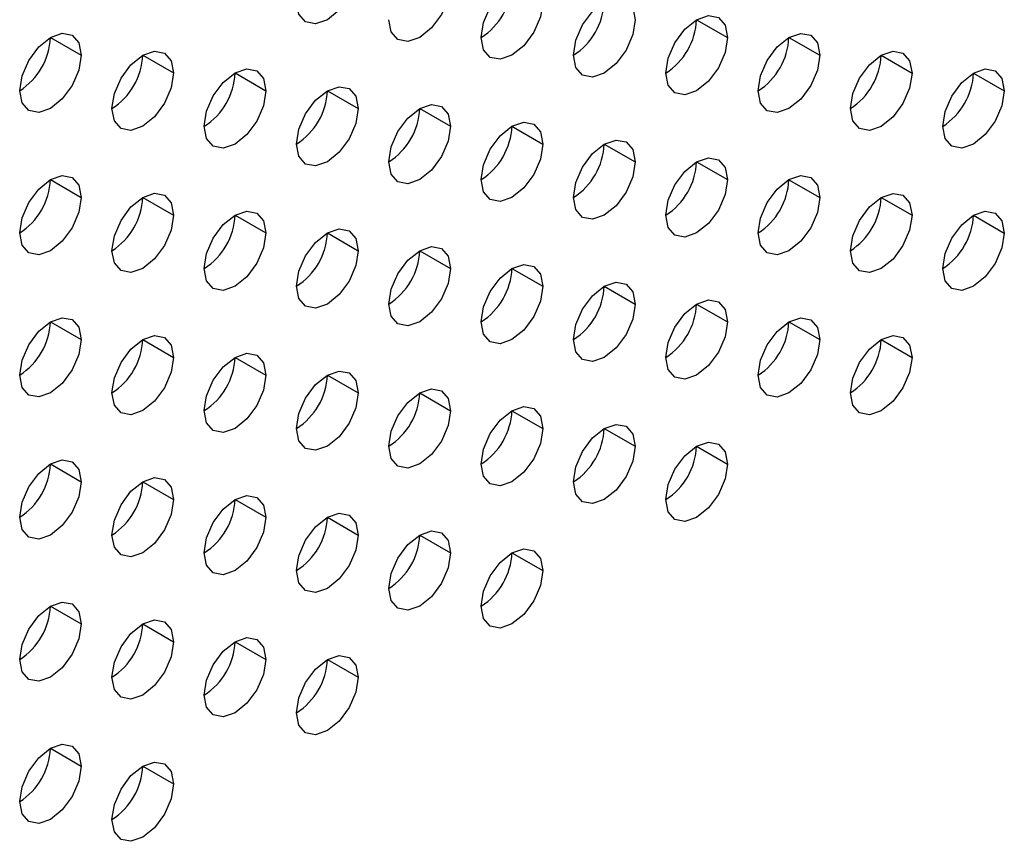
# Model space of a CAD drawing. Header units: millimetres. Extents: x 0 to 1118, y 0 to 864.
# Tile 178 of 256: x 930.47 to 934.24, y 657.43 to 660.57. Entities that reach past the tile are written whole.
import ezdxf

# ---------------------------------------------------------------- set-up
doc = ezdxf.new("R2010")
doc.units = ezdxf.units.MM

msp = doc.modelspace()

# ---------------------------------------------------------------- linework, layer by layer
at = {"color": 7, "linetype": 'Continuous', "lineweight": 25}
for p, q in [((933.0589, 660.5749), (933.1768, 660.5068)), ((930.584, 660.5071), (930.7019, 660.439)), ((933.4125, 660.5068), (933.5303, 660.4388)), ((930.9376, 660.439), (931.0554, 660.3709)), ((933.766, 660.4387), (933.8839, 660.3707)), ((931.2911, 660.3709), (931.409, 660.3029)), ((934.1196, 660.3706), (934.2374, 660.3026)), ((931.6447, 660.3028), (931.7625, 660.2348)), ((931.9982, 660.2347), (932.1161, 660.1667)), ((932.3518, 660.1667), (932.4697, 660.0986)), ((932.7054, 660.0986), (932.8232, 660.0306)), ((933.0589, 660.0305), (933.1768, 659.9625)), ((930.584, 659.9627), (930.7019, 659.8947)), ((933.4125, 659.9624), (933.5303, 659.8944)), ((930.9376, 659.8946), (931.0554, 659.8266)), ((933.766, 659.8944), (933.8839, 659.8263)), ((931.2911, 659.8265), (931.409, 659.7585)), ((934.1196, 659.8263), (934.2374, 659.7582)), ((931.6447, 659.7585), (931.7625, 659.6904)), ((931.9982, 659.6904), (932.1161, 659.6223)), ((932.3518, 659.6223), (932.4697, 659.5543)), ((932.7054, 659.5542), (932.8232, 659.4862)), ((933.0589, 659.4861), (933.1768, 659.4181)), ((930.584, 659.4183), (930.7019, 659.3503)), ((933.4125, 659.4181), (933.5303, 659.35)), ((930.9376, 659.3503), (931.0554, 659.2822)), ((933.766, 659.35), (933.8839, 659.282)), ((931.2911, 659.2822), (931.409, 659.2141)), ((931.6447, 659.2141), (931.7625, 659.1461)), ((931.9982, 659.146), (932.1161, 659.078)), ((932.3518, 659.0779), (932.4697, 659.0099)), ((932.7054, 659.0099), (932.8232, 658.9418)), ((933.0589, 658.9418), (933.1768, 658.8738)), ((930.584, 658.874), (930.7019, 658.8059)), ((930.9376, 658.8059), (931.0554, 658.7379)), ((931.2911, 658.7378), (931.409, 658.6698)), ((931.6447, 658.6697), (931.7625, 658.6017)), ((931.9982, 658.6017), (932.1161, 658.5336)), ((932.3518, 658.5336), (932.4697, 658.4655)), ((930.584, 658.3296), (930.7019, 658.2616)), ((930.9376, 658.2615), (931.0554, 658.1935)), ((931.2911, 658.1935), (931.409, 658.1254)), ((931.6447, 658.1254), (931.7625, 658.0573)), ((930.584, 657.7853), (930.7019, 657.7172)), ((930.9376, 657.7172), (931.0554, 657.6491))]:
    msp.add_line(p, q, dxfattribs=at)
at = {"color": 7, "linetype": 'Continuous', "lineweight": 25, "flags": 128}
for points in [[(931.7625, 660.7791), (931.7536, 660.7219), (931.728, 660.663), (931.6898, 660.6114), (931.6447, 660.575), (931.5996, 660.5593), (931.5614, 660.5668), (931.5358, 660.5962), (931.5268, 660.6431)], [(932.234, 660.5069), (932.2429, 660.5642), (932.2685, 660.6231), (932.3067, 660.6747), (932.3518, 660.711), (932.3969, 660.7267), (932.4351, 660.7193), (932.4607, 660.6899), (932.4697, 660.643)], [(932.1161, 660.7111), (932.1071, 660.6538), (932.0816, 660.5949), (932.0433, 660.5433), (931.9982, 660.5069), (931.9531, 660.4913), (931.9149, 660.4987), (931.8894, 660.5281), (931.8804, 660.575)], [(932.5875, 660.4388), (932.5965, 660.4961), (932.622, 660.555), (932.6603, 660.6066), (932.7054, 660.643), (932.7505, 660.6586), (932.7887, 660.6512), (932.8142, 660.6218), (932.8232, 660.5749)], [(932.4697, 660.643), (932.4607, 660.5857), (932.4351, 660.5268), (932.3969, 660.4753), (932.3518, 660.4389), (932.3067, 660.4232), (932.2685, 660.4306), (932.2429, 660.46), (932.234, 660.5069)], [(932.8232, 660.5749), (932.8142, 660.5177), (932.7887, 660.4588), (932.7505, 660.4072), (932.7054, 660.3708), (932.6603, 660.3551), (932.622, 660.3625), (932.5965, 660.3919), (932.5875, 660.4388)], [(932.9411, 660.3708), (932.95, 660.428), (932.9756, 660.4869), (933.0138, 660.5385), (933.0589, 660.5749), (933.104, 660.5906), (933.1422, 660.5831), (933.1678, 660.5537), (933.1768, 660.5068)], [(930.4662, 660.303), (930.4752, 660.3602), (930.5007, 660.4191), (930.5389, 660.4707), (930.584, 660.5071), (930.6291, 660.5228), (930.6674, 660.5153), (930.6929, 660.4859), (930.7019, 660.439)], [(933.1768, 660.5068), (933.1678, 660.4496), (933.1422, 660.3907), (933.104, 660.3391), (933.0589, 660.3027), (933.0138, 660.287), (932.9756, 660.2945), (932.95, 660.3239), (932.9411, 660.3708)], [(933.2946, 660.3027), (933.3036, 660.3599), (933.3291, 660.4188), (933.3674, 660.4704), (933.4125, 660.5068), (933.4576, 660.5225), (933.4958, 660.5151), (933.5213, 660.4857), (933.5303, 660.4388)], [(930.7019, 660.439), (930.6929, 660.3818), (930.6674, 660.3229), (930.6291, 660.2713), (930.584, 660.2349), (930.5389, 660.2192), (930.5007, 660.2267), (930.4752, 660.2561), (930.4662, 660.303)], [(930.8197, 660.2349), (930.8287, 660.2921), (930.8543, 660.351), (930.8925, 660.4026), (930.9376, 660.439), (930.9827, 660.4547), (931.0209, 660.4472), (931.0465, 660.4178), (931.0554, 660.3709)], [(933.5303, 660.4388), (933.5213, 660.3815), (933.4958, 660.3226), (933.4576, 660.271), (933.4125, 660.2346), (933.3674, 660.219), (933.3291, 660.2264), (933.3036, 660.2558), (933.2946, 660.3027)], [(933.6482, 660.2346), (933.6571, 660.2919), (933.6827, 660.3508), (933.7209, 660.4023), (933.766, 660.4387), (933.8111, 660.4544), (933.8493, 660.447), (933.8749, 660.4176), (933.8839, 660.3707)], [(931.1733, 660.1668), (931.1823, 660.2241), (931.2078, 660.283), (931.246, 660.3345), (931.2911, 660.3709), (931.3362, 660.3866), (931.3745, 660.3792), (931.4, 660.3498), (931.409, 660.3029)], [(934.0017, 660.1665), (934.0107, 660.2238), (934.0362, 660.2827), (934.0745, 660.3343), (934.1196, 660.3707), (934.1647, 660.3863), (934.2029, 660.3789), (934.2284, 660.3495), (934.2374, 660.3026)], [(931.0554, 660.3709), (931.0465, 660.3137), (931.0209, 660.2548), (930.9827, 660.2032), (930.9376, 660.1668), (930.8925, 660.1511), (930.8543, 660.1586), (930.8287, 660.188), (930.8197, 660.2349)], [(933.8839, 660.3707), (933.8749, 660.3134), (933.8493, 660.2545), (933.8111, 660.2029), (933.766, 660.1666), (933.7209, 660.1509), (933.6827, 660.1583), (933.6571, 660.1877), (933.6482, 660.2346)], [(931.5268, 660.0987), (931.5358, 660.156), (931.5614, 660.2149), (931.5996, 660.2664), (931.6447, 660.3028), (931.6898, 660.3185), (931.728, 660.3111), (931.7536, 660.2817), (931.7625, 660.2348)], [(931.409, 660.3029), (931.4, 660.2456), (931.3745, 660.1867), (931.3362, 660.1351), (931.2911, 660.0987), (931.246, 660.0831), (931.2078, 660.0905), (931.1823, 660.1199), (931.1733, 660.1668)], [(934.2374, 660.3026), (934.2284, 660.2453), (934.2029, 660.1864), (934.1647, 660.1349), (934.1196, 660.0985), (934.0745, 660.0828), (934.0362, 660.0902), (934.0107, 660.1196), (934.0017, 660.1665)], [(931.7625, 660.2348), (931.7536, 660.1775), (931.728, 660.1186), (931.6898, 660.0671), (931.6447, 660.0307), (931.5996, 660.015), (931.5614, 660.0224), (931.5358, 660.0518), (931.5268, 660.0987)], [(931.8804, 660.0306), (931.8894, 660.0879), (931.9149, 660.1468), (931.9531, 660.1984), (931.9982, 660.2348), (932.0433, 660.2504), (932.0816, 660.243), (932.1071, 660.2136), (932.1161, 660.1667)], [(932.1161, 660.1667), (932.1071, 660.1095), (932.0816, 660.0506), (932.0433, 659.999), (931.9982, 659.9626), (931.9531, 659.9469), (931.9149, 659.9543), (931.8894, 659.9837), (931.8804, 660.0306)], [(932.234, 659.9626), (932.2429, 660.0198), (932.2685, 660.0787), (932.3067, 660.1303), (932.3518, 660.1667), (932.3969, 660.1824), (932.4351, 660.1749), (932.4607, 660.1455), (932.4697, 660.0986)], [(932.4697, 660.0986), (932.4607, 660.0414), (932.4351, 659.9825), (932.3969, 659.9309), (932.3518, 659.8945), (932.3067, 659.8788), (932.2685, 659.8863), (932.2429, 659.9157), (932.234, 659.9626)], [(932.5875, 659.8945), (932.5965, 659.9517), (932.622, 660.0106), (932.6603, 660.0622), (932.7054, 660.0986), (932.7505, 660.1143), (932.7887, 660.1069), (932.8142, 660.0775), (932.8232, 660.0306)], [(932.9411, 659.8264), (932.95, 659.8837), (932.9756, 659.9426), (933.0138, 659.9941), (933.0589, 660.0305), (933.104, 660.0462), (933.1422, 660.0388), (933.1678, 660.0094), (933.1768, 659.9625)], [(932.8232, 660.0306), (932.8142, 659.9733), (932.7887, 659.9144), (932.7505, 659.8628), (932.7054, 659.8264), (932.6603, 659.8108), (932.622, 659.8182), (932.5965, 659.8476), (932.5875, 659.8945)], [(930.4662, 659.7586), (930.4752, 659.8159), (930.5007, 659.8748), (930.5389, 659.9263), (930.584, 659.9627), (930.6291, 659.9784), (930.6674, 659.971), (930.6929, 659.9416), (930.7019, 659.8947)], [(933.2946, 659.7583), (933.3036, 659.8156), (933.3291, 659.8745), (933.3674, 659.9261), (933.4125, 659.9625), (933.4576, 659.9781), (933.4958, 659.9707), (933.5213, 659.9413), (933.5303, 659.8944)], [(933.1768, 659.9625), (933.1678, 659.9052), (933.1422, 659.8463), (933.104, 659.7947), (933.0589, 659.7584), (933.0138, 659.7427), (932.9756, 659.7501), (932.95, 659.7795), (932.9411, 659.8264)], [(930.7019, 659.8947), (930.6929, 659.8374), (930.6674, 659.7785), (930.6291, 659.7269), (930.584, 659.6905), (930.5389, 659.6749), (930.5007, 659.6823), (930.4752, 659.7117), (930.4662, 659.7586)], [(930.8197, 659.6905), (930.8287, 659.7478), (930.8543, 659.8067), (930.8925, 659.8582), (930.9376, 659.8946), (930.9827, 659.9103), (931.0209, 659.9029), (931.0465, 659.8735), (931.0554, 659.8266)], [(933.5303, 659.8944), (933.5213, 659.8371), (933.4958, 659.7782), (933.4576, 659.7267), (933.4125, 659.6903), (933.3674, 659.6746), (933.3291, 659.682), (933.3036, 659.7114), (933.2946, 659.7583)], [(933.6482, 659.6903), (933.6571, 659.7475), (933.6827, 659.8064), (933.7209, 659.858), (933.766, 659.8944), (933.8111, 659.9101), (933.8493, 659.9026), (933.8749, 659.8732), (933.8839, 659.8263)], [(931.0554, 659.8266), (931.0465, 659.7693), (931.0209, 659.7104), (930.9827, 659.6589), (930.9376, 659.6225), (930.8925, 659.6068), (930.8543, 659.6142), (930.8287, 659.6436), (930.8197, 659.6905)], [(931.1733, 659.6224), (931.1823, 659.6797), (931.2078, 659.7386), (931.246, 659.7902), (931.2911, 659.8266), (931.3362, 659.8422), (931.3745, 659.8348), (931.4, 659.8054), (931.409, 659.7585)], [(933.8839, 659.8263), (933.8749, 659.7691), (933.8493, 659.7102), (933.8111, 659.6586), (933.766, 659.6222), (933.7209, 659.6065), (933.6827, 659.6139), (933.6571, 659.6433), (933.6482, 659.6903)], [(934.0017, 659.6222), (934.0107, 659.6794), (934.0362, 659.7383), (934.0745, 659.7899), (934.1196, 659.8263), (934.1647, 659.842), (934.2029, 659.8345), (934.2284, 659.8051), (934.2374, 659.7582)], [(931.409, 659.7585), (931.4, 659.7012), (931.3745, 659.6423), (931.3362, 659.5908), (931.2911, 659.5544), (931.246, 659.5387), (931.2078, 659.5461), (931.1823, 659.5755), (931.1733, 659.6224)], [(931.5268, 659.5544), (931.5358, 659.6116), (931.5614, 659.6705), (931.5996, 659.7221), (931.6447, 659.7585), (931.6898, 659.7742), (931.728, 659.7667), (931.7536, 659.7373), (931.7625, 659.6904)], [(934.2374, 659.7582), (934.2284, 659.701), (934.2029, 659.6421), (934.1647, 659.5905), (934.1196, 659.5541), (934.0745, 659.5384), (934.0362, 659.5459), (934.0107, 659.5753), (934.0017, 659.6222)], [(931.8804, 659.4863), (931.8894, 659.5435), (931.9149, 659.6024), (931.9531, 659.654), (931.9982, 659.6904), (932.0433, 659.7061), (932.0816, 659.6987), (932.1071, 659.6692), (932.1161, 659.6223)], [(931.7625, 659.6904), (931.7536, 659.6332), (931.728, 659.5743), (931.6898, 659.5227), (931.6447, 659.4863), (931.5996, 659.4706), (931.5614, 659.4781), (931.5358, 659.5075), (931.5268, 659.5544)], [(932.234, 659.4182), (932.2429, 659.4755), (932.2685, 659.5344), (932.3067, 659.5859), (932.3518, 659.6223), (932.3969, 659.638), (932.4351, 659.6306), (932.4607, 659.6012), (932.4697, 659.5543)], [(932.1161, 659.6223), (932.1071, 659.5651), (932.0816, 659.5062), (932.0433, 659.4546), (931.9982, 659.4182), (931.9531, 659.4025), (931.9149, 659.41), (931.8894, 659.4394), (931.8804, 659.4863)], [(932.4697, 659.5543), (932.4607, 659.497), (932.4351, 659.4381), (932.3969, 659.3865), (932.3518, 659.3501), (932.3067, 659.3345), (932.2685, 659.3419), (932.2429, 659.3713), (932.234, 659.4182)], [(932.5875, 659.3501), (932.5965, 659.4074), (932.622, 659.4663), (932.6603, 659.5179), (932.7054, 659.5542), (932.7505, 659.5699), (932.7887, 659.5625), (932.8142, 659.5331), (932.8232, 659.4862)], [(932.8232, 659.4862), (932.8142, 659.4289), (932.7887, 659.37), (932.7505, 659.3185), (932.7054, 659.2821), (932.6603, 659.2664), (932.622, 659.2738), (932.5965, 659.3032), (932.5875, 659.3501)], [(932.9411, 659.282), (932.95, 659.3393), (932.9756, 659.3982), (933.0138, 659.4498), (933.0589, 659.4862), (933.104, 659.5018), (933.1422, 659.4944), (933.1678, 659.465), (933.1768, 659.4181)], [(930.4662, 659.2142), (930.4752, 659.2715), (930.5007, 659.3304), (930.5389, 659.382), (930.584, 659.4184), (930.6291, 659.434), (930.6674, 659.4266), (930.6929, 659.3972), (930.7019, 659.3503)], [(933.1768, 659.4181), (933.1678, 659.3609), (933.1422, 659.302), (933.104, 659.2504), (933.0589, 659.214), (933.0138, 659.1983), (932.9756, 659.2057), (932.95, 659.2351), (932.9411, 659.282)], [(933.2946, 659.214), (933.3036, 659.2712), (933.3291, 659.3301), (933.3674, 659.3817), (933.4125, 659.4181), (933.4576, 659.4338), (933.4958, 659.4263), (933.5213, 659.3969), (933.5303, 659.35)], [(930.8197, 659.1462), (930.8287, 659.2034), (930.8543, 659.2623), (930.8925, 659.3139), (930.9376, 659.3503), (930.9827, 659.366), (931.0209, 659.3585), (931.0465, 659.3291), (931.0554, 659.2822)], [(933.6482, 659.1459), (933.6571, 659.2031), (933.6827, 659.262), (933.7209, 659.3136), (933.766, 659.35), (933.8111, 659.3657), (933.8493, 659.3583), (933.8749, 659.3289), (933.8839, 659.282)], [(930.7019, 659.3503), (930.6929, 659.293), (930.6674, 659.2341), (930.6291, 659.1826), (930.584, 659.1462), (930.5389, 659.1305), (930.5007, 659.1379), (930.4752, 659.1673), (930.4662, 659.2142)], [(933.5303, 659.35), (933.5213, 659.2928), (933.4958, 659.2339), (933.4576, 659.1823), (933.4125, 659.1459), (933.3674, 659.1302), (933.3291, 659.1377), (933.3036, 659.1671), (933.2946, 659.214)], [(931.1733, 659.0781), (931.1823, 659.1353), (931.2078, 659.1942), (931.246, 659.2458), (931.2911, 659.2822), (931.3362, 659.2979), (931.3745, 659.2904), (931.4, 659.261), (931.409, 659.2141)], [(931.0554, 659.2822), (931.0465, 659.225), (931.0209, 659.1661), (930.9827, 659.1145), (930.9376, 659.0781), (930.8925, 659.0624), (930.8543, 659.0699), (930.8287, 659.0993), (930.8197, 659.1462)], [(933.8839, 659.282), (933.8749, 659.2247), (933.8493, 659.1658), (933.8111, 659.1142), (933.766, 659.0778), (933.7209, 659.0622), (933.6827, 659.0696), (933.6571, 659.099), (933.6482, 659.1459)], [(931.409, 659.2141), (931.4, 659.1569), (931.3745, 659.098), (931.3362, 659.0464), (931.2911, 659.01), (931.246, 658.9943), (931.2078, 659.0018), (931.1823, 659.0312), (931.1733, 659.0781)], [(931.5268, 659.01), (931.5358, 659.0673), (931.5614, 659.1262), (931.5996, 659.1777), (931.6447, 659.2141), (931.6898, 659.2298), (931.728, 659.2224), (931.7536, 659.193), (931.7625, 659.1461)], [(931.7625, 659.1461), (931.7536, 659.0888), (931.728, 659.0299), (931.6898, 658.9783), (931.6447, 658.9419), (931.5996, 658.9263), (931.5614, 658.9337), (931.5358, 658.9631), (931.5268, 659.01)], [(931.8804, 658.9419), (931.8894, 658.9992), (931.9149, 659.0581), (931.9531, 659.1097), (931.9982, 659.146), (932.0433, 659.1617), (932.0816, 659.1543), (932.1071, 659.1249), (932.1161, 659.078)], [(932.1161, 659.078), (932.1071, 659.0207), (932.0816, 658.9618), (932.0433, 658.9103), (931.9982, 658.8739), (931.9531, 658.8582), (931.9149, 658.8656), (931.8894, 658.895), (931.8804, 658.9419)], [(932.234, 658.8738), (932.2429, 658.9311), (932.2685, 658.99), (932.3067, 659.0416), (932.3518, 659.078), (932.3969, 659.0936), (932.4351, 659.0862), (932.4607, 659.0568), (932.4697, 659.0099)], [(932.5875, 658.8058), (932.5965, 658.863), (932.622, 658.9219), (932.6603, 658.9735), (932.7054, 659.0099), (932.7505, 659.0256), (932.7887, 659.0181), (932.8142, 658.9887), (932.8232, 658.9418)], [(932.4697, 659.0099), (932.4607, 658.9527), (932.4351, 658.8938), (932.3969, 658.8422), (932.3518, 658.8058), (932.3067, 658.7901), (932.2685, 658.7975), (932.2429, 658.8269), (932.234, 658.8738)], [(932.9411, 658.7377), (932.95, 658.7949), (932.9756, 658.8538), (933.0138, 658.9054), (933.0589, 658.9418), (933.104, 658.9575), (933.1422, 658.9501), (933.1678, 658.9207), (933.1768, 658.8738)], [(932.8232, 658.9418), (932.8142, 658.8846), (932.7887, 658.8257), (932.7505, 658.7741), (932.7054, 658.7377), (932.6603, 658.722), (932.622, 658.7295), (932.5965, 658.7589), (932.5875, 658.8058)], [(930.4662, 658.6699), (930.4752, 658.7271), (930.5007, 658.786), (930.5389, 658.8376), (930.584, 658.874), (930.6291, 658.8897), (930.6674, 658.8822), (930.6929, 658.8528), (930.7019, 658.8059)], [(933.1768, 658.8738), (933.1678, 658.8165), (933.1422, 658.7576), (933.104, 658.706), (933.0589, 658.6696), (933.0138, 658.654), (932.9756, 658.6614), (932.95, 658.6908), (932.9411, 658.7377)], [(930.7019, 658.8059), (930.6929, 658.7487), (930.6674, 658.6898), (930.6291, 658.6382), (930.584, 658.6018), (930.5389, 658.5861), (930.5007, 658.5936), (930.4752, 658.623), (930.4662, 658.6699)], [(930.8197, 658.6018), (930.8287, 658.6591), (930.8543, 658.718), (930.8925, 658.7695), (930.9376, 658.8059), (930.9827, 658.8216), (931.0209, 658.8142), (931.0465, 658.7848), (931.0554, 658.7379)], [(931.0554, 658.7379), (931.0465, 658.6806), (931.0209, 658.6217), (930.9827, 658.5701), (930.9376, 658.5337), (930.8925, 658.5181), (930.8543, 658.5255), (930.8287, 658.5549), (930.8197, 658.6018)], [(931.1733, 658.5337), (931.1823, 658.591), (931.2078, 658.6499), (931.246, 658.7014), (931.2911, 658.7378), (931.3362, 658.7535), (931.3745, 658.7461), (931.4, 658.7167), (931.409, 658.6698)], [(931.5268, 658.4656), (931.5358, 658.5229), (931.5614, 658.5818), (931.5996, 658.6334), (931.6447, 658.6698), (931.6898, 658.6854), (931.728, 658.678), (931.7536, 658.6486), (931.7625, 658.6017)], [(931.409, 658.6698), (931.4, 658.6125), (931.3745, 658.5536), (931.3362, 658.5021), (931.2911, 658.4657), (931.246, 658.45), (931.2078, 658.4574), (931.1823, 658.4868), (931.1733, 658.5337)], [(931.8804, 658.3976), (931.8894, 658.4548), (931.9149, 658.5137), (931.9531, 658.5653), (931.9982, 658.6017), (932.0433, 658.6174), (932.0816, 658.6099), (932.1071, 658.5805), (932.1161, 658.5336)], [(931.7625, 658.6017), (931.7536, 658.5444), (931.728, 658.4855), (931.6898, 658.434), (931.6447, 658.3976), (931.5996, 658.3819), (931.5614, 658.3893), (931.5358, 658.4187), (931.5268, 658.4656)], [(932.1161, 658.5336), (932.1071, 658.4764), (932.0816, 658.4175), (932.0433, 658.3659), (931.9982, 658.3295), (931.9531, 658.3138), (931.9149, 658.3213), (931.8894, 658.3507), (931.8804, 658.3976)], [(932.234, 658.3295), (932.2429, 658.3867), (932.2685, 658.4456), (932.3067, 658.4972), (932.3518, 658.5336), (932.3969, 658.5493), (932.4351, 658.5419), (932.4607, 658.5125), (932.4697, 658.4655)], [(932.4697, 658.4655), (932.4607, 658.4083), (932.4351, 658.3494), (932.3969, 658.2978), (932.3518, 658.2614), (932.3067, 658.2457), (932.2685, 658.2532), (932.2429, 658.2826), (932.234, 658.3295)], [(930.4662, 658.1255), (930.4752, 658.1828), (930.5007, 658.2417), (930.5389, 658.2932), (930.584, 658.3296), (930.6291, 658.3453), (930.6674, 658.3379), (930.6929, 658.3085), (930.7019, 658.2616)], [(930.8197, 658.0574), (930.8287, 658.1147), (930.8543, 658.1736), (930.8925, 658.2252), (930.9376, 658.2616), (930.9827, 658.2772), (931.0209, 658.2698), (931.0465, 658.2404), (931.0554, 658.1935)], [(930.7019, 658.2616), (930.6929, 658.2043), (930.6674, 658.1454), (930.6291, 658.0939), (930.584, 658.0575), (930.5389, 658.0418), (930.5007, 658.0492), (930.4752, 658.0786), (930.4662, 658.1255)], [(931.1733, 657.9894), (931.1823, 658.0466), (931.2078, 658.1055), (931.246, 658.1571), (931.2911, 658.1935), (931.3362, 658.2092), (931.3745, 658.2017), (931.4, 658.1723), (931.409, 658.1254)], [(931.0554, 658.1935), (931.0465, 658.1362), (931.0209, 658.0773), (930.9827, 658.0258), (930.9376, 657.9894), (930.8925, 657.9737), (930.8543, 657.9811), (930.8287, 658.0105), (930.8197, 658.0574)], [(931.409, 658.1254), (931.4, 658.0682), (931.3745, 658.0093), (931.3362, 657.9577), (931.2911, 657.9213), (931.246, 657.9056), (931.2078, 657.9131), (931.1823, 657.9425), (931.1733, 657.9894)], [(931.5268, 657.9213), (931.5358, 657.9785), (931.5614, 658.0374), (931.5996, 658.089), (931.6447, 658.1254), (931.6898, 658.1411), (931.728, 658.1336), (931.7536, 658.1042), (931.7625, 658.0573)], [(931.7625, 658.0573), (931.7536, 658.0001), (931.728, 657.9412), (931.6898, 657.8896), (931.6447, 657.8532), (931.5996, 657.8375), (931.5614, 657.845), (931.5358, 657.8744), (931.5268, 657.9213)], [(930.4662, 657.5812), (930.4752, 657.6384), (930.5007, 657.6973), (930.5389, 657.7489), (930.584, 657.7853), (930.6291, 657.801), (930.6674, 657.7935), (930.6929, 657.7641), (930.7019, 657.7172)], [(930.7019, 657.7172), (930.6929, 657.66), (930.6674, 657.6011), (930.6291, 657.5495), (930.584, 657.5131), (930.5389, 657.4974), (930.5007, 657.5048), (930.4752, 657.5343), (930.4662, 657.5812)], [(930.8197, 657.5131), (930.8287, 657.5703), (930.8543, 657.6292), (930.8925, 657.6808), (930.9376, 657.7172), (930.9827, 657.7329), (931.0209, 657.7254), (931.0465, 657.696), (931.0554, 657.6491)], [(931.0554, 657.6491), (931.0465, 657.5919), (931.0209, 657.533), (930.9827, 657.4814), (930.9376, 657.445), (930.8925, 657.4293), (930.8543, 657.4368), (930.8287, 657.4662), (930.8197, 657.5131)]]:
    msp.add_lwpolyline(points, dxfattribs=at)
at = {"color": 7, "linetype": 'Continuous', "lineweight": 25}
for centre in [(932.0959, 660.7227), (932.4495, 660.6546), (932.803, 660.5865), (930.3282, 660.5187), (933.1566, 660.5184), (930.6817, 660.4506), (933.5101, 660.4504), (931.0353, 660.3825), (933.8637, 660.3823), (931.3888, 660.3145), (931.7424, 660.2464), (932.0959, 660.1783), (932.4495, 660.1102), (932.803, 660.0422), (930.3282, 659.9743), (933.1566, 659.9741), (930.6817, 659.9063), (933.5101, 659.906), (931.0353, 659.8382), (933.8637, 659.8379), (931.3888, 659.7701), (931.7424, 659.702), (932.0959, 659.6339), (932.4495, 659.5659), (932.803, 659.4978), (930.3282, 659.43), (933.1566, 659.4297), (930.6817, 659.3619), (933.5101, 659.3616), (931.0353, 659.2938), (931.3888, 659.2257), (931.7424, 659.1577), (932.0959, 659.0896), (932.4495, 659.0215), (932.803, 658.9534), (930.3282, 658.8856), (930.6817, 658.8175), (931.0353, 658.7495), (931.3888, 658.6814), (931.7424, 658.6133), (932.0959, 658.5452), (930.3282, 658.3413), (930.6817, 658.2732), (931.0353, 658.2051), (931.3888, 658.137), (930.3282, 657.7969), (930.6817, 657.7288)]:
    msp.add_arc(centre, 0.2561, 302.6055, 357.3945, dxfattribs=at)

doc.saveas('drawing.dxf')
